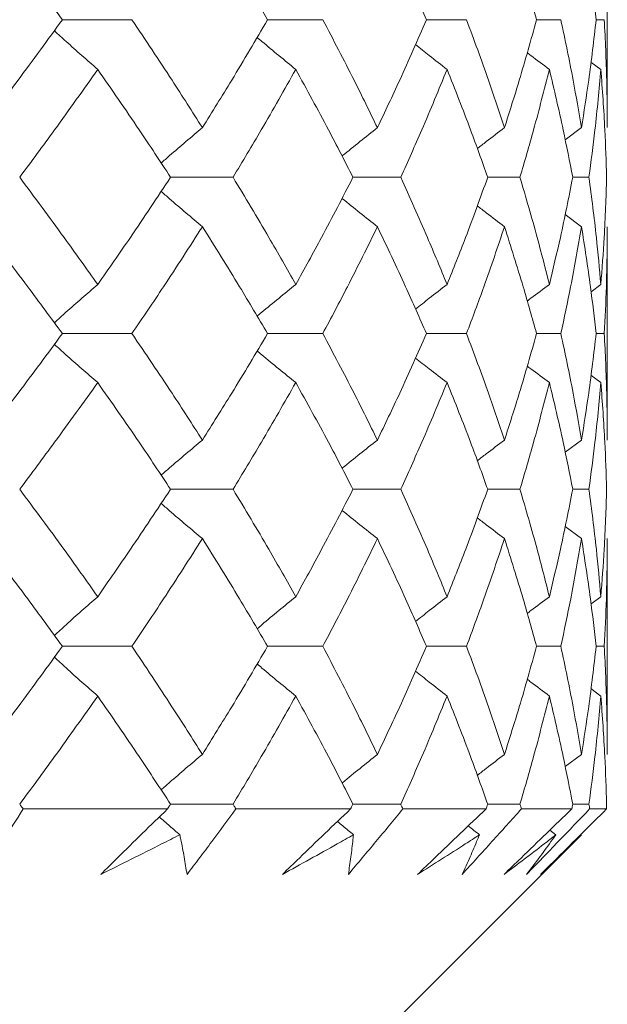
# Model space of a CAD drawing. Header units: inches. Extents: x 1.8 to 28.9, y 1.9 to 20.6.
# Tile 33 of 53: x 17.251 to 17.386, y 9.398 to 9.624. Entities that reach past the tile are written whole.
import ezdxf

# ---------------------------------------------------------------- set-up
doc = ezdxf.new("R2010")
doc.units = ezdxf.units.IN
doc.header["$MEASUREMENT"] = 0

msp = doc.modelspace()

# ---------------------------------------------------------------- linework, layer by layer
at = {"color": 7, "linetype": 'Continuous', "lineweight": 15}
for p, q in [((17.3856, 9.59897), (17.3856, 9.6485)), ((17.26076, 9.6237), (17.27668, 9.6237)), ((17.30776, 9.6237), (17.32041, 9.6237)), ((17.34416, 9.6237), (17.35334, 9.6237)), ((17.36939, 9.6237), (17.37495, 9.6237)), ((17.38304, 9.6237), (17.38491, 9.6237)), ((17.38412, 9.61231), (17.38185, 9.614)), ((17.37969, 9.59897), (17.37595, 9.59617)), ((17.28555, 9.58761), (17.29986, 9.58761)), ((17.32733, 9.58761), (17.33826, 9.58761)), ((17.3582, 9.58761), (17.36559, 9.58761)), ((17.37768, 9.58761), (17.3814, 9.58761)), ((17.37969, 9.57628), (17.37592, 9.57908)), ((17.3856, 9.5274), (17.3856, 9.57628)), ((17.38412, 9.56304), (17.38188, 9.56139)), ((17.26076, 9.55179), (17.27668, 9.55179)), ((17.30776, 9.55179), (17.32041, 9.55179)), ((17.34416, 9.55179), (17.35334, 9.55179)), ((17.36939, 9.55179), (17.37495, 9.55179)), ((17.38304, 9.55179), (17.38491, 9.55179)), ((17.38412, 9.54057), (17.38185, 9.54224)), ((17.37969, 9.5274), (17.37595, 9.52463)), ((17.28555, 9.51612), (17.29986, 9.51612)), ((17.32733, 9.51612), (17.33826, 9.51612)), ((17.3582, 9.51612), (17.36559, 9.51612)), ((17.37768, 9.51612), (17.3814, 9.51612)), ((17.37969, 9.50481), (17.37593, 9.50761)), ((17.3856, 9.45539), (17.3856, 9.50481)), ((17.38412, 9.49151), (17.38188, 9.48985)), ((17.26076, 9.48015), (17.27668, 9.48015)), ((17.30776, 9.48015), (17.32041, 9.48015)), ((17.34416, 9.48015), (17.35334, 9.48015)), ((17.36939, 9.48015), (17.37495, 9.48015)), ((17.38304, 9.48015), (17.38491, 9.48015)), ((17.38412, 9.46876), (17.38185, 9.47045)), ((17.37969, 9.45539), (17.37595, 9.45259)), ((17.28484, 9.44289), (17.25178, 9.44289)), ((17.28555, 9.44398), (17.29986, 9.44398)), ((17.32678, 9.44289), (17.30051, 9.44289)), ((17.32733, 9.44398), (17.33826, 9.44398)), ((17.35782, 9.44289), (17.33876, 9.44289)), ((17.3582, 9.44398), (17.36559, 9.44398)), ((17.37747, 9.44289), (17.36591, 9.44289)), ((17.37768, 9.44398), (17.3814, 9.44398)), ((17.38542, 9.44289), (17.38155, 9.44289)), ((17.37382, 9.43698), (17.37244, 9.43804)), ((17.2606, 9.31789), (17.37969, 9.43698)), ((17.37969, 9.43698), (17.37956, 9.43707))]:
    msp.add_line(p, q, dxfattribs=at)
for points, knots in [([(17.24236, 9.6485), (17.24587, 9.64387), (17.25214, 9.6356), (17.25813, 9.62734), (17.26076, 9.6237)], [0, 0, 0, 0, 0.560157, 1, 1, 1, 1]), ([(17.29283, 9.6485), (17.2957, 9.64387), (17.30083, 9.6356), (17.30564, 9.62734), (17.30776, 9.6237)], [0, 0, 0, 0, 0.560157, 1, 1, 1, 1]), ([(17.33293, 9.6485), (17.33512, 9.64387), (17.33902, 9.6356), (17.34259, 9.62734), (17.34416, 9.6237)], [0, 0, 0, 0, 0.560157, 1, 1, 1, 1]), ([(17.36204, 9.6485), (17.3635, 9.64387), (17.36611, 9.6356), (17.36839, 9.62734), (17.36939, 9.6237)], [0, 0, 0, 0, 0.560157, 1, 1, 1, 1]), ([(17.37969, 9.6485), (17.38041, 9.64387), (17.38169, 9.6356), (17.38263, 9.62734), (17.38304, 9.6237)], [0, 0, 0, 0, 0.560157, 1, 1, 1, 1]), ([(17.26076, 9.6237), (17.2574, 9.61908), (17.25141, 9.61083), (17.24513, 9.60259), (17.24236, 9.59897)], [0, 0, 0, 0, 0.560356, 1, 1, 1, 1]), ([(17.27668, 9.6237), (17.27978, 9.61908), (17.2853, 9.61083), (17.29053, 9.60259), (17.29283, 9.59897)], [0, 0, 0, 0, 0.560356, 1, 1, 1, 1]), ([(17.30776, 9.6237), (17.30506, 9.61908), (17.30023, 9.61083), (17.29509, 9.60259), (17.29283, 9.59897)], [0, 0, 0, 0, 0.560356, 1, 1, 1, 1]), ([(17.32041, 9.6237), (17.32284, 9.61908), (17.32716, 9.61083), (17.33117, 9.60259), (17.33293, 9.59897)], [0, 0, 0, 0, 0.560356, 1, 1, 1, 1]), ([(17.34416, 9.6237), (17.34215, 9.61908), (17.33857, 9.61083), (17.33465, 9.60259), (17.33293, 9.59897)], [0, 0, 0, 0, 0.560356, 1, 1, 1, 1]), ([(17.35334, 9.6237), (17.35506, 9.61908), (17.35811, 9.61083), (17.36084, 9.60259), (17.36204, 9.59897)], [0, 0, 0, 0, 0.560356, 1, 1, 1, 1]), ([(17.36939, 9.6237), (17.36811, 9.61908), (17.36582, 9.61083), (17.36319, 9.60259), (17.36204, 9.59897)], [0, 0, 0, 0, 0.560356, 1, 1, 1, 1]), ([(17.37495, 9.6237), (17.37593, 9.61908), (17.37767, 9.61083), (17.37907, 9.60259), (17.37969, 9.59897)], [0, 0, 0, 0, 0.5603557, 1, 1, 1, 1]), ([(17.38304, 9.6237), (17.38251, 9.61908), (17.38156, 9.61083), (17.38026, 9.60259), (17.37969, 9.59897)], [0, 0, 0, 0, 0.560356, 1, 1, 1, 1]), ([(17.38491, 9.6237), (17.38513, 9.61908), (17.38553, 9.61083), (17.38558, 9.60259), (17.3856, 9.59897)], [0, 0, 0, 0, 0.560356, 1, 1, 1, 1]), ([(17.26885, 9.61231), (17.26764, 9.61337), (17.26521, 9.61549), (17.2619, 9.61845), (17.25982, 9.62037), (17.25892, 9.62119)], [0, 0, 0, 0, 0.363379, 0.726758, 1, 1, 1, 1]), ([(17.31422, 9.61231), (17.31292, 9.61337), (17.31033, 9.61549), (17.30738, 9.61795), (17.30574, 9.61935), (17.30537, 9.61967)], [0, 0, 0, 0, 0.437465, 0.87493, 1, 1, 1, 1]), ([(17.34889, 9.61231), (17.34753, 9.61337), (17.3451, 9.61525), (17.3427, 9.61717), (17.34165, 9.61801)], [0, 0, 0, 0, 0.562516, 1, 1, 1, 1]), ([(17.37232, 9.61231), (17.3709, 9.61337), (17.36921, 9.61464), (17.36752, 9.61594), (17.36724, 9.61616)], [0, 0, 0, 0, 0.830538, 1, 1, 1, 1]), ([(17.26885, 9.61231), (17.26559, 9.60769), (17.25977, 9.59945), (17.25366, 9.59123), (17.25097, 9.58761)], [0, 0, 0, 0, 0.560447, 1, 1, 1, 1]), ([(17.26885, 9.61231), (17.27204, 9.60769), (17.27775, 9.59945), (17.28317, 9.59123), (17.28555, 9.58761)], [0, 0, 0, 0, 0.560447, 1, 1, 1, 1]), ([(17.31422, 9.61231), (17.31162, 9.60769), (17.30699, 9.59945), (17.30203, 9.59123), (17.29986, 9.58761)], [0, 0, 0, 0, 0.560447, 1, 1, 1, 1]), ([(17.31422, 9.61231), (17.31675, 9.60769), (17.32127, 9.59945), (17.32548, 9.59123), (17.32733, 9.58761)], [0, 0, 0, 0, 0.560447, 1, 1, 1, 1]), ([(17.34889, 9.61231), (17.347, 9.60769), (17.34361, 9.59945), (17.3399, 9.59123), (17.33826, 9.58761)], [0, 0, 0, 0, 0.560447, 1, 1, 1, 1]), ([(17.34889, 9.61231), (17.35072, 9.60769), (17.35398, 9.59945), (17.35691, 9.59123), (17.3582, 9.58761)], [0, 0, 0, 0, 0.560447, 1, 1, 1, 1]), ([(17.37232, 9.61231), (17.37115, 9.60769), (17.36907, 9.59945), (17.36665, 9.59123), (17.36559, 9.58761)], [0, 0, 0, 0, 0.560447, 1, 1, 1, 1]), ([(17.37232, 9.61231), (17.37341, 9.60769), (17.37536, 9.59945), (17.37697, 9.59123), (17.37768, 9.58761)], [0, 0, 0, 0, 0.560447, 1, 1, 1, 1]), ([(17.38412, 9.61231), (17.38371, 9.60769), (17.38297, 9.59945), (17.38188, 9.59123), (17.3814, 9.58761)], [0, 0, 0, 0, 0.560447, 1, 1, 1, 1]), ([(17.38412, 9.61231), (17.38446, 9.60769), (17.38507, 9.59945), (17.38534, 9.59123), (17.38545, 9.58761)], [0, 0, 0, 0, 0.560447, 1, 1, 1, 1]), ([(17.29283, 9.59897), (17.29157, 9.5979), (17.28906, 9.59578), (17.28591, 9.59308), (17.28403, 9.59143), (17.28339, 9.59086)], [0, 0, 0, 0, 0.397151, 0.794301, 1, 1, 1, 1]), ([(17.33293, 9.59897), (17.3316, 9.5979), (17.32893, 9.59578), (17.32623, 9.59361), (17.32487, 9.59248), (17.32483, 9.59245)], [0, 0, 0, 0, 0.491908, 0.983816, 1, 1, 1, 1]), ([(17.36204, 9.59897), (17.36065, 9.59791), (17.35857, 9.59632), (17.3565, 9.59471), (17.35582, 9.59418)], [0, 0, 0, 0, 0.668838, 1, 1, 1, 1]), ([(17.25097, 9.58761), (17.25439, 9.58301), (17.26048, 9.57481), (17.26629, 9.56663), (17.26885, 9.56304)], [0, 0, 0, 0, 0.560645, 1, 1, 1, 1]), ([(17.28555, 9.58761), (17.28251, 9.58301), (17.27709, 9.57481), (17.27136, 9.56663), (17.26885, 9.56304)], [0, 0, 0, 0, 0.560645, 1, 1, 1, 1]), ([(17.29986, 9.58761), (17.30262, 9.58301), (17.30756, 9.57481), (17.31219, 9.56663), (17.31422, 9.56304)], [0, 0, 0, 0, 0.560645, 1, 1, 1, 1]), ([(17.32733, 9.58761), (17.32497, 9.58301), (17.32075, 9.57481), (17.31621, 9.56663), (17.31422, 9.56304)], [0, 0, 0, 0, 0.560645, 1, 1, 1, 1]), ([(17.33826, 9.58761), (17.34034, 9.58301), (17.34403, 9.57481), (17.34741, 9.56663), (17.34889, 9.56304)], [0, 0, 0, 0, 0.560645, 1, 1, 1, 1]), ([(17.3582, 9.58761), (17.35655, 9.58301), (17.35361, 9.57481), (17.35033, 9.56663), (17.34889, 9.56304)], [0, 0, 0, 0, 0.560645, 1, 1, 1, 1]), ([(17.36559, 9.58761), (17.36694, 9.58301), (17.36934, 9.57481), (17.37141, 9.56663), (17.37232, 9.56304)], [0, 0, 0, 0, 0.560645, 1, 1, 1, 1]), ([(17.37768, 9.58761), (17.37677, 9.58301), (17.37515, 9.57481), (17.37318, 9.56663), (17.37232, 9.56304)], [0, 0, 0, 0, 0.560645, 1, 1, 1, 1]), ([(17.3814, 9.58761), (17.382, 9.58301), (17.38307, 9.57481), (17.3838, 9.56663), (17.38412, 9.56304)], [0, 0, 0, 0, 0.560645, 1, 1, 1, 1]), ([(17.38545, 9.58761), (17.3853, 9.58301), (17.38502, 9.57481), (17.38439, 9.56663), (17.38412, 9.56304)], [0, 0, 0, 0, 0.560645, 1, 1, 1, 1]), ([(17.29283, 9.57628), (17.29157, 9.57734), (17.28905, 9.57946), (17.2859, 9.58215), (17.28402, 9.58381), (17.28338, 9.58437)], [0, 0, 0, 0, 0.397217, 0.794434, 1, 1, 1, 1]), ([(17.33293, 9.57628), (17.3316, 9.57734), (17.32893, 9.57946), (17.32622, 9.58163), (17.32486, 9.58276), (17.32482, 9.58279)], [0, 0, 0, 0, 0.491681, 0.983362, 1, 1, 1, 1]), ([(17.36204, 9.57628), (17.36064, 9.57734), (17.35856, 9.57892), (17.35649, 9.58053), (17.3558, 9.58107)], [0, 0, 0, 0, 0.667665, 1, 1, 1, 1]), ([(17.24236, 9.57628), (17.24588, 9.5717), (17.25214, 9.56352), (17.25813, 9.55537), (17.26076, 9.55179)], [0, 0, 0, 0, 0.560736, 1, 1, 1, 1]), ([(17.29283, 9.57628), (17.2899, 9.5717), (17.28466, 9.56352), (17.27912, 9.55537), (17.27668, 9.55179)], [0, 0, 0, 0, 0.560736, 1, 1, 1, 1]), ([(17.29283, 9.57628), (17.2957, 9.5717), (17.30082, 9.56352), (17.30564, 9.55537), (17.30776, 9.55179)], [0, 0, 0, 0, 0.560736, 1, 1, 1, 1]), ([(17.33293, 9.57628), (17.33068, 9.5717), (17.32666, 9.56352), (17.32232, 9.55537), (17.32041, 9.55179)], [0, 0, 0, 0, 0.560736, 1, 1, 1, 1]), ([(17.33293, 9.57628), (17.33512, 9.5717), (17.33901, 9.56352), (17.34259, 9.55537), (17.34416, 9.55179)], [0, 0, 0, 0, 0.560736, 1, 1, 1, 1]), ([(17.36204, 9.57628), (17.3605, 9.5717), (17.35777, 9.56352), (17.35469, 9.55537), (17.35334, 9.55179)], [0, 0, 0, 0, 0.560736, 1, 1, 1, 1]), ([(17.36204, 9.57628), (17.3635, 9.5717), (17.36611, 9.56352), (17.36839, 9.55537), (17.36939, 9.55179)], [0, 0, 0, 0, 0.560736, 1, 1, 1, 1]), ([(17.37969, 9.57628), (17.37889, 9.5717), (17.37748, 9.56352), (17.37573, 9.55537), (17.37495, 9.55179)], [0, 0, 0, 0, 0.560736, 1, 1, 1, 1]), ([(17.37969, 9.57628), (17.38041, 9.5717), (17.38169, 9.56352), (17.38263, 9.55537), (17.38304, 9.55179)], [0, 0, 0, 0, 0.560736, 1, 1, 1, 1]), ([(17.3856, 9.57628), (17.38556, 9.5717), (17.3855, 9.56352), (17.38509, 9.55537), (17.38491, 9.55179)], [0, 0, 0, 0, 0.560736, 1, 1, 1, 1]), ([(17.26885, 9.56304), (17.26763, 9.56199), (17.2652, 9.55988), (17.26189, 9.55695), (17.25981, 9.55507), (17.25893, 9.55427)], [0, 0, 0, 0, 0.3651919, 0.7303838, 1, 1, 1, 1]), ([(17.31422, 9.56304), (17.31292, 9.56199), (17.31031, 9.55987), (17.30737, 9.55745), (17.30573, 9.55607), (17.30538, 9.55578)], [0, 0, 0, 0, 0.439842, 0.879683, 1, 1, 1, 1]), ([(17.34889, 9.56304), (17.34752, 9.56199), (17.3451, 9.56013), (17.3427, 9.55823), (17.34166, 9.55741)], [0, 0, 0, 0, 0.5660369, 1, 1, 1, 1]), ([(17.37232, 9.56304), (17.3709, 9.56199), (17.36921, 9.56073), (17.36753, 9.55946), (17.36726, 9.55925)], [0, 0, 0, 0, 0.837436, 1, 1, 1, 1]), ([(17.26076, 9.55179), (17.25741, 9.54724), (17.25141, 9.53912), (17.24513, 9.53098), (17.24236, 9.5274)], [0, 0, 0, 0, 0.559555, 1, 1, 1, 1]), ([(17.27668, 9.55179), (17.27978, 9.54724), (17.28531, 9.53912), (17.29053, 9.53098), (17.29283, 9.5274)], [0, 0, 0, 0, 0.559555, 1, 1, 1, 1]), ([(17.30776, 9.55179), (17.30506, 9.54724), (17.30023, 9.53912), (17.29509, 9.53098), (17.29283, 9.5274)], [0, 0, 0, 0, 0.559555, 1, 1, 1, 1]), ([(17.32041, 9.55179), (17.32283, 9.54724), (17.32716, 9.53912), (17.33117, 9.53098), (17.33293, 9.5274)], [0, 0, 0, 0, 0.559555, 1, 1, 1, 1]), ([(17.34416, 9.55179), (17.34215, 9.54724), (17.33857, 9.53912), (17.33465, 9.53098), (17.33293, 9.5274)], [0, 0, 0, 0, 0.559555, 1, 1, 1, 1]), ([(17.35334, 9.55179), (17.35505, 9.54724), (17.35812, 9.53912), (17.36084, 9.53098), (17.36204, 9.5274)], [0, 0, 0, 0, 0.559555, 1, 1, 1, 1]), ([(17.36939, 9.55179), (17.36811, 9.54724), (17.36582, 9.53912), (17.36319, 9.53098), (17.36204, 9.5274)], [0, 0, 0, 0, 0.559555, 1, 1, 1, 1]), ([(17.37495, 9.55179), (17.37593, 9.54724), (17.37767, 9.53912), (17.37907, 9.53098), (17.37969, 9.5274)], [0, 0, 0, 0, 0.559555, 1, 1, 1, 1]), ([(17.38304, 9.55179), (17.38251, 9.54724), (17.38155, 9.53912), (17.38026, 9.53098), (17.37969, 9.5274)], [0, 0, 0, 0, 0.559555, 1, 1, 1, 1]), ([(17.38491, 9.55179), (17.38513, 9.54724), (17.38553, 9.53912), (17.38558, 9.53098), (17.3856, 9.5274)], [0, 0, 0, 0, 0.559555, 1, 1, 1, 1]), ([(17.26885, 9.54057), (17.26763, 9.54162), (17.26519, 9.54373), (17.26188, 9.54664), (17.2598, 9.54852), (17.25892, 9.54932)], [0, 0, 0, 0, 0.36548, 0.73096, 1, 1, 1, 1]), ([(17.31422, 9.54057), (17.31292, 9.54162), (17.31031, 9.54373), (17.30736, 9.54614), (17.30572, 9.54752), (17.30537, 9.54781)], [0, 0, 0, 0, 0.439991, 0.879984, 1, 1, 1, 1]), ([(17.34889, 9.54057), (17.34752, 9.54162), (17.34509, 9.54348), (17.34269, 9.54537), (17.34165, 9.54619)], [0, 0, 0, 0, 0.565768, 1, 1, 1, 1]), ([(17.37232, 9.54057), (17.3709, 9.54162), (17.3692, 9.54287), (17.36752, 9.54415), (17.36724, 9.54436)], [0, 0, 0, 0, 0.835367, 1, 1, 1, 1]), ([(17.26885, 9.54057), (17.26559, 9.53602), (17.25976, 9.52789), (17.25366, 9.51972), (17.25097, 9.51612)], [0, 0, 0, 0, 0.559215, 1, 1, 1, 1]), ([(17.26885, 9.54057), (17.27204, 9.53602), (17.27776, 9.52789), (17.28316, 9.51972), (17.28555, 9.51612)], [0, 0, 0, 0, 0.559215, 1, 1, 1, 1]), ([(17.31422, 9.54057), (17.31162, 9.53602), (17.30698, 9.52789), (17.30204, 9.51972), (17.29986, 9.51612)], [0, 0, 0, 0, 0.559215, 1, 1, 1, 1]), ([(17.31422, 9.54057), (17.31675, 9.53602), (17.32128, 9.52789), (17.32548, 9.51972), (17.32733, 9.51612)], [0, 0, 0, 0, 0.559215, 1, 1, 1, 1]), ([(17.34889, 9.54057), (17.347, 9.53602), (17.34361, 9.52789), (17.3399, 9.51972), (17.33826, 9.51612)], [0, 0, 0, 0, 0.559215, 1, 1, 1, 1]), ([(17.34889, 9.54057), (17.35072, 9.53602), (17.35398, 9.52789), (17.35691, 9.51972), (17.3582, 9.51612)], [0, 0, 0, 0, 0.559215, 1, 1, 1, 1]), ([(17.37232, 9.54057), (17.37115, 9.53602), (17.36907, 9.52789), (17.36665, 9.51972), (17.36559, 9.51612)], [0, 0, 0, 0, 0.559215, 1, 1, 1, 1]), ([(17.37232, 9.54057), (17.37341, 9.53602), (17.37536, 9.52789), (17.37697, 9.51972), (17.37768, 9.51612)], [0, 0, 0, 0, 0.559215, 1, 1, 1, 1]), ([(17.38412, 9.54057), (17.38371, 9.53602), (17.38296, 9.52789), (17.38188, 9.51972), (17.3814, 9.51612)], [0, 0, 0, 0, 0.559215, 1, 1, 1, 1]), ([(17.38412, 9.54057), (17.38446, 9.53602), (17.38507, 9.52789), (17.38534, 9.51972), (17.38545, 9.51612)], [0, 0, 0, 0, 0.559215, 1, 1, 1, 1]), ([(17.29283, 9.5274), (17.29157, 9.52634), (17.28905, 9.52423), (17.2859, 9.52155), (17.28402, 9.51991), (17.28339, 9.51935)], [0, 0, 0, 0, 0.3981379, 0.7962759, 1, 1, 1, 1]), ([(17.33293, 9.5274), (17.33159, 9.52634), (17.32892, 9.52423), (17.32622, 9.52207), (17.32486, 9.52096), (17.32483, 9.52093)], [0, 0, 0, 0, 0.493162, 0.986324, 1, 1, 1, 1]), ([(17.36204, 9.5274), (17.36064, 9.52635), (17.35856, 9.52478), (17.3565, 9.52318), (17.35582, 9.52265)], [0, 0, 0, 0, 0.670617, 1, 1, 1, 1]), ([(17.25097, 9.51612), (17.25439, 9.51154), (17.26049, 9.50335), (17.26629, 9.49513), (17.26885, 9.49151)], [0, 0, 0, 0, 0.559413, 1, 1, 1, 1]), ([(17.28555, 9.51612), (17.28251, 9.51154), (17.27708, 9.50335), (17.27136, 9.49513), (17.26885, 9.49151)], [0, 0, 0, 0, 0.559413, 1, 1, 1, 1]), ([(17.29986, 9.51612), (17.30262, 9.51154), (17.30756, 9.50335), (17.31218, 9.49513), (17.31422, 9.49151)], [0, 0, 0, 0, 0.559413, 1, 1, 1, 1]), ([(17.32733, 9.51612), (17.32497, 9.51154), (17.32075, 9.50335), (17.31622, 9.49513), (17.31422, 9.49151)], [0, 0, 0, 0, 0.559413, 1, 1, 1, 1]), ([(17.33826, 9.51612), (17.34033, 9.51154), (17.34404, 9.50335), (17.34741, 9.49513), (17.34889, 9.49151)], [0, 0, 0, 0, 0.559413, 1, 1, 1, 1]), ([(17.3582, 9.51612), (17.35655, 9.51154), (17.35361, 9.50335), (17.35033, 9.49513), (17.34889, 9.49151)], [0, 0, 0, 0, 0.559413, 1, 1, 1, 1]), ([(17.36559, 9.51612), (17.36694, 9.51154), (17.36934, 9.50335), (17.37141, 9.49513), (17.37232, 9.49151)], [0, 0, 0, 0, 0.559413, 1, 1, 1, 1]), ([(17.37768, 9.51612), (17.37677, 9.51154), (17.37515, 9.50335), (17.37318, 9.49513), (17.37232, 9.49151)], [0, 0, 0, 0, 0.559413, 1, 1, 1, 1]), ([(17.3814, 9.51612), (17.382, 9.51154), (17.38307, 9.50335), (17.3838, 9.49513), (17.38412, 9.49151)], [0, 0, 0, 0, 0.559413, 1, 1, 1, 1]), ([(17.38545, 9.51612), (17.3853, 9.51154), (17.38502, 9.50335), (17.3844, 9.49513), (17.38412, 9.49151)], [0, 0, 0, 0, 0.559413, 1, 1, 1, 1]), ([(17.29283, 9.50481), (17.29157, 9.50587), (17.28905, 9.50799), (17.2859, 9.51068), (17.28402, 9.51233), (17.28338, 9.51289)], [0, 0, 0, 0, 0.397477, 0.794954, 1, 1, 1, 1]), ([(17.33293, 9.50481), (17.3316, 9.50587), (17.32893, 9.50799), (17.32622, 9.51016), (17.32486, 9.51128), (17.32482, 9.51132)], [0, 0, 0, 0, 0.491987, 0.983974, 1, 1, 1, 1]), ([(17.36204, 9.50481), (17.36064, 9.50587), (17.35856, 9.50745), (17.35649, 9.50906), (17.35581, 9.50959)], [0, 0, 0, 0, 0.668034, 1, 1, 1, 1]), ([(17.24236, 9.50481), (17.24587, 9.50022), (17.25215, 9.492), (17.25813, 9.48377), (17.26076, 9.48015)], [0, 0, 0, 0, 0.559504, 1, 1, 1, 1]), ([(17.29283, 9.50481), (17.2899, 9.50022), (17.28465, 9.492), (17.27912, 9.48377), (17.27668, 9.48015)], [0, 0, 0, 0, 0.5595044, 1, 1, 1, 1]), ([(17.29283, 9.50481), (17.2957, 9.50022), (17.30083, 9.492), (17.30564, 9.48377), (17.30776, 9.48015)], [0, 0, 0, 0, 0.559504, 1, 1, 1, 1]), ([(17.33293, 9.50481), (17.33068, 9.50022), (17.32666, 9.492), (17.32232, 9.48377), (17.32041, 9.48015)], [0, 0, 0, 0, 0.559504, 1, 1, 1, 1]), ([(17.33293, 9.50481), (17.33512, 9.50022), (17.33902, 9.492), (17.34259, 9.48377), (17.34416, 9.48015)], [0, 0, 0, 0, 0.559504, 1, 1, 1, 1]), ([(17.36204, 9.50481), (17.3605, 9.50022), (17.35776, 9.492), (17.35469, 9.48377), (17.35334, 9.48015)], [0, 0, 0, 0, 0.559504, 1, 1, 1, 1]), ([(17.36204, 9.50481), (17.3635, 9.50022), (17.36611, 9.492), (17.36839, 9.48377), (17.36939, 9.48015)], [0, 0, 0, 0, 0.559504, 1, 1, 1, 1]), ([(17.37969, 9.50481), (17.3789, 9.50022), (17.37748, 9.492), (17.37573, 9.48377), (17.37495, 9.48015)], [0, 0, 0, 0, 0.559504, 1, 1, 1, 1]), ([(17.37969, 9.50481), (17.3804, 9.50022), (17.38169, 9.492), (17.38263, 9.48377), (17.38304, 9.48015)], [0, 0, 0, 0, 0.559504, 1, 1, 1, 1]), ([(17.3856, 9.50481), (17.38556, 9.50022), (17.3855, 9.492), (17.38509, 9.48377), (17.38491, 9.48015)], [0, 0, 0, 0, 0.559504, 1, 1, 1, 1]), ([(17.26885, 9.49151), (17.26763, 9.49045), (17.26521, 9.48833), (17.2619, 9.48538), (17.25982, 9.48347), (17.25893, 9.48266)], [0, 0, 0, 0, 0.3638753, 0.7277508, 1, 1, 1, 1]), ([(17.31422, 9.49151), (17.31292, 9.49045), (17.31033, 9.48833), (17.30738, 9.48589), (17.30574, 9.48449), (17.30538, 9.48418)], [0, 0, 0, 0, 0.438284, 0.876569, 1, 1, 1, 1]), ([(17.34889, 9.49151), (17.34753, 9.49046), (17.3451, 9.48858), (17.34271, 9.48667), (17.34166, 9.48583)], [0, 0, 0, 0, 0.564106, 1, 1, 1, 1]), ([(17.37232, 9.49151), (17.3709, 9.49046), (17.36921, 9.48919), (17.36754, 9.4879), (17.36726, 9.48769)], [0, 0, 0, 0, 0.834736, 1, 1, 1, 1]), ([(17.26076, 9.48015), (17.25741, 9.47553), (17.25141, 9.46728), (17.24513, 9.45903), (17.24236, 9.45539)], [0, 0, 0, 0, 0.559703, 1, 1, 1, 1]), ([(17.27668, 9.48015), (17.27978, 9.47553), (17.2853, 9.46728), (17.29053, 9.45903), (17.29283, 9.45539)], [0, 0, 0, 0, 0.559703, 1, 1, 1, 1]), ([(17.30776, 9.48015), (17.30506, 9.47553), (17.30023, 9.46728), (17.29509, 9.45903), (17.29283, 9.45539)], [0, 0, 0, 0, 0.559703, 1, 1, 1, 1]), ([(17.32041, 9.48015), (17.32283, 9.47553), (17.32716, 9.46728), (17.33117, 9.45903), (17.33293, 9.45539)], [0, 0, 0, 0, 0.559703, 1, 1, 1, 1]), ([(17.34416, 9.48015), (17.34215, 9.47553), (17.33857, 9.46728), (17.33465, 9.45903), (17.33293, 9.45539)], [0, 0, 0, 0, 0.559703, 1, 1, 1, 1]), ([(17.35334, 9.48015), (17.35506, 9.47553), (17.35812, 9.46728), (17.36084, 9.45903), (17.36204, 9.45539)], [0, 0, 0, 0, 0.559703, 1, 1, 1, 1]), ([(17.36939, 9.48015), (17.36811, 9.47553), (17.36582, 9.46728), (17.36319, 9.45903), (17.36204, 9.45539)], [0, 0, 0, 0, 0.559703, 1, 1, 1, 1]), ([(17.37495, 9.48015), (17.37593, 9.47553), (17.37767, 9.46728), (17.37907, 9.45903), (17.37969, 9.45539)], [0, 0, 0, 0, 0.559703, 1, 1, 1, 1]), ([(17.38304, 9.48015), (17.38251, 9.47553), (17.38155, 9.46728), (17.38026, 9.45903), (17.37969, 9.45539)], [0, 0, 0, 0, 0.559703, 1, 1, 1, 1]), ([(17.38491, 9.48015), (17.38513, 9.47553), (17.38553, 9.46728), (17.38558, 9.45903), (17.3856, 9.45539)], [0, 0, 0, 0, 0.559703, 1, 1, 1, 1]), ([(17.26885, 9.46876), (17.26764, 9.46982), (17.26521, 9.47195), (17.2619, 9.4749), (17.25982, 9.47682), (17.25892, 9.47764)], [0, 0, 0, 0, 0.363504, 0.727007, 1, 1, 1, 1]), ([(17.31422, 9.46876), (17.31292, 9.46982), (17.31033, 9.47195), (17.30738, 9.4744), (17.30574, 9.4758), (17.30537, 9.47612)], [0, 0, 0, 0, 0.437615, 0.875229, 1, 1, 1, 1]), ([(17.34889, 9.46876), (17.34753, 9.46982), (17.3451, 9.47171), (17.3427, 9.47363), (17.34165, 9.47446)], [0, 0, 0, 0, 0.562692, 1, 1, 1, 1]), ([(17.37232, 9.46876), (17.37091, 9.46982), (17.36921, 9.4711), (17.36752, 9.47239), (17.36724, 9.47261)], [0, 0, 0, 0, 0.83075, 1, 1, 1, 1]), ([(17.26885, 9.46876), (17.26559, 9.46414), (17.25977, 9.45588), (17.25366, 9.44761), (17.25097, 9.44398)], [0, 0, 0, 0, 0.559794, 1, 1, 1, 1]), ([(17.26885, 9.46876), (17.27204, 9.46414), (17.27775, 9.45588), (17.28316, 9.44761), (17.28555, 9.44398)], [0, 0, 0, 0, 0.559794, 1, 1, 1, 1]), ([(17.31422, 9.46876), (17.31162, 9.46414), (17.30698, 9.45588), (17.30203, 9.44761), (17.29986, 9.44398)], [0, 0, 0, 0, 0.559794, 1, 1, 1, 1]), ([(17.31422, 9.46876), (17.31675, 9.46414), (17.32127, 9.45588), (17.32548, 9.44761), (17.32733, 9.44398)], [0, 0, 0, 0, 0.559794, 1, 1, 1, 1]), ([(17.34889, 9.46876), (17.347, 9.46414), (17.34361, 9.45588), (17.3399, 9.44761), (17.33826, 9.44398)], [0, 0, 0, 0, 0.559794, 1, 1, 1, 1]), ([(17.34889, 9.46876), (17.35072, 9.46414), (17.35398, 9.45588), (17.35691, 9.44761), (17.3582, 9.44398)], [0, 0, 0, 0, 0.559794, 1, 1, 1, 1]), ([(17.37232, 9.46876), (17.37115, 9.46414), (17.36907, 9.45588), (17.36665, 9.44761), (17.36559, 9.44398)], [0, 0, 0, 0, 0.559794, 1, 1, 1, 1]), ([(17.37232, 9.46876), (17.37341, 9.46414), (17.37536, 9.45588), (17.37697, 9.44761), (17.37768, 9.44398)], [0, 0, 0, 0, 0.559794, 1, 1, 1, 1]), ([(17.38412, 9.46876), (17.38371, 9.46414), (17.38297, 9.45588), (17.38188, 9.44761), (17.3814, 9.44398)], [0, 0, 0, 0, 0.559794, 1, 1, 1, 1]), ([(17.38412, 9.46876), (17.38446, 9.46414), (17.38507, 9.45588), (17.38534, 9.44761), (17.38545, 9.44398)], [0, 0, 0, 0, 0.559794, 1, 1, 1, 1]), ([(17.29283, 9.45539), (17.29157, 9.45433), (17.28906, 9.4522), (17.28591, 9.44949), (17.28403, 9.44782), (17.28339, 9.44725)], [0, 0, 0, 0, 0.396395, 0.792789, 1, 1, 1, 1]), ([(17.33293, 9.45539), (17.3316, 9.45433), (17.32894, 9.4522), (17.32624, 9.45001), (17.32488, 9.44888), (17.32483, 9.44884)], [0, 0, 0, 0, 0.490998, 0.981997, 1, 1, 1, 1]), ([(17.36204, 9.45539), (17.36065, 9.45433), (17.35857, 9.45274), (17.35651, 9.45112), (17.35582, 9.45058)], [0, 0, 0, 0, 0.667652, 1, 1, 1, 1]), ([(17.25178, 9.44289), (17.2502, 9.4404), (17.24783, 9.43666), (17.24456, 9.43166), (17.24288, 9.42915), (17.24205, 9.42789)], [0, 0, 0, 0, 0.49985, 0.749906, 1, 1, 1, 1]), ([(17.25097, 9.44398), (17.25112, 9.44377), (17.25139, 9.44341), (17.25166, 9.44305), (17.25178, 9.44289)], [0, 0, 0, 0, 0.559995, 1, 1, 1, 1]), ([(17.26956, 9.42789), (17.27082, 9.42914), (17.27397, 9.43228), (17.27906, 9.43728), (17.28291, 9.44102), (17.28484, 9.44289)], [0, 0, 0, 0, 0.249909, 0.624893, 1, 1, 1, 1]), ([(17.28555, 9.44398), (17.28541, 9.44377), (17.28518, 9.44341), (17.28494, 9.44305), (17.28484, 9.44289)], [0, 0, 0, 0, 0.559995, 1, 1, 1, 1]), ([(17.30051, 9.44289), (17.29868, 9.4404), (17.29594, 9.43666), (17.29218, 9.43166), (17.29027, 9.42915), (17.28931, 9.42789)], [0, 0, 0, 0, 0.4998502, 0.7499064, 1, 1, 1, 1]), ([(17.29986, 9.44398), (17.29998, 9.44377), (17.3002, 9.44341), (17.30042, 9.44305), (17.30051, 9.44289)], [0, 0, 0, 0, 0.559995, 1, 1, 1, 1]), ([(17.31117, 9.42789), (17.31246, 9.42914), (17.31569, 9.43228), (17.32089, 9.43728), (17.32482, 9.44102), (17.32678, 9.44289)], [0, 0, 0, 0, 0.2499089, 0.6248931, 1, 1, 1, 1]), ([(17.33876, 9.44289), (17.33671, 9.4404), (17.33363, 9.43666), (17.32944, 9.43166), (17.32733, 9.42915), (17.32627, 9.42789)], [0, 0, 0, 0, 0.49985, 0.749906, 1, 1, 1, 1]), ([(17.32733, 9.44398), (17.32723, 9.44377), (17.32704, 9.44341), (17.32686, 9.44305), (17.32678, 9.44289)], [0, 0, 0, 0, 0.559995, 1, 1, 1, 1]), ([(17.33826, 9.44398), (17.33836, 9.44377), (17.33852, 9.44341), (17.33868, 9.44305), (17.33876, 9.44289)], [0, 0, 0, 0, 0.559995, 1, 1, 1, 1]), ([(17.34213, 9.42789), (17.34344, 9.42914), (17.34669, 9.43228), (17.35192, 9.43728), (17.35585, 9.44102), (17.35782, 9.44289)], [0, 0, 0, 0, 0.249909, 0.624893, 1, 1, 1, 1]), ([(17.36591, 9.44289), (17.36367, 9.4404), (17.36031, 9.43666), (17.35577, 9.43166), (17.35348, 9.42915), (17.35233, 9.42789)], [0, 0, 0, 0, 0.49985, 0.749906, 1, 1, 1, 1]), ([(17.3582, 9.44398), (17.35813, 9.44377), (17.358, 9.44341), (17.35788, 9.44305), (17.35782, 9.44289)], [0, 0, 0, 0, 0.559995, 1, 1, 1, 1]), ([(17.36195, 9.42789), (17.36324, 9.42914), (17.36648, 9.43228), (17.37165, 9.43728), (17.37553, 9.44102), (17.37747, 9.44289)], [0, 0, 0, 0, 0.249909, 0.624893, 1, 1, 1, 1]), ([(17.36559, 9.44398), (17.36565, 9.44377), (17.36576, 9.44341), (17.36586, 9.44305), (17.36591, 9.44289)], [0, 0, 0, 0, 0.559995, 1, 1, 1, 1]), ([(17.38155, 9.44289), (17.37916, 9.4404), (17.37557, 9.43666), (17.37074, 9.43166), (17.36831, 9.42915), (17.36709, 9.42789)], [0, 0, 0, 0, 0.49985, 0.749906, 1, 1, 1, 1]), ([(17.37031, 9.42789), (17.37158, 9.42914), (17.37474, 9.43228), (17.37978, 9.43728), (17.38354, 9.44102), (17.38542, 9.44289)], [0, 0, 0, 0, 0.249909, 0.624893, 1, 1, 1, 1]), ([(17.37768, 9.44398), (17.37764, 9.44377), (17.37757, 9.44341), (17.3775, 9.44305), (17.37747, 9.44289)], [0, 0, 0, 0, 0.559995, 1, 1, 1, 1]), ([(17.3814, 9.44398), (17.38143, 9.44377), (17.38148, 9.44341), (17.38153, 9.44305), (17.38155, 9.44289)], [0, 0, 0, 0, 0.559995, 1, 1, 1, 1]), ([(17.38545, 9.44398), (17.38545, 9.44377), (17.38544, 9.44341), (17.38543, 9.44305), (17.38542, 9.44289)], [0, 0, 0, 0, 0.559995, 1, 1, 1, 1]), ([(17.28765, 9.43698), (17.28687, 9.43765), (17.28531, 9.439), (17.28375, 9.44038), (17.28297, 9.44107)], [0, 0, 0, 0, 0.494173, 1, 1, 1, 1]), ([(17.32743, 9.43698), (17.32661, 9.43765), (17.32538, 9.43865), (17.32416, 9.43967), (17.32375, 9.44)], [0, 0, 0, 0, 0.667391, 1, 1, 1, 1]), ([(17.35631, 9.43698), (17.35545, 9.43764), (17.35459, 9.43831), (17.35374, 9.439), (17.35373, 9.439)], [0, 0, 0, 0, 0.9946791, 1, 1, 1, 1]), ([(17.28765, 9.43698), (17.28626, 9.43627), (17.28029, 9.43324), (17.27422, 9.43022), (17.26956, 9.42789)], [0, 0, 0, 0, 0.231715, 1, 1, 1, 1]), ([(17.28931, 9.42789), (17.2891, 9.42922), (17.28868, 9.43189), (17.28809, 9.43492), (17.28773, 9.43662), (17.28765, 9.43698)], [0, 0, 0, 0, 0.440572, 0.881144, 1, 1, 1, 1]), ([(17.32743, 9.43698), (17.32619, 9.43627), (17.32083, 9.43324), (17.31537, 9.43022), (17.31117, 9.42789)], [0, 0, 0, 0, 0.231715, 1, 1, 1, 1]), ([(17.32627, 9.42789), (17.32647, 9.42922), (17.32688, 9.43189), (17.32723, 9.43492), (17.3274, 9.43662), (17.32743, 9.43698)], [0, 0, 0, 0, 0.440572, 0.881144, 1, 1, 1, 1]), ([(17.35631, 9.43698), (17.35523, 9.43627), (17.35058, 9.43324), (17.3458, 9.43022), (17.34213, 9.42789)], [0, 0, 0, 0, 0.231715, 1, 1, 1, 1]), ([(17.35233, 9.42789), (17.35295, 9.42922), (17.35418, 9.43189), (17.35547, 9.43492), (17.35616, 9.43662), (17.35631, 9.43698)], [0, 0, 0, 0, 0.440572, 0.881144, 1, 1, 1, 1]), ([(17.37382, 9.43698), (17.37292, 9.43627), (17.36904, 9.43324), (17.36503, 9.43022), (17.36195, 9.42789)], [0, 0, 0, 0, 0.231715, 1, 1, 1, 1]), ([(17.36709, 9.42789), (17.36811, 9.42922), (17.37015, 9.43189), (17.37236, 9.43492), (17.37356, 9.43662), (17.37382, 9.43698)], [0, 0, 0, 0, 0.440572, 0.881144, 1, 1, 1, 1]), ([(17.37969, 9.43698), (17.37898, 9.43627), (17.37594, 9.43324), (17.37276, 9.43022), (17.37031, 9.42789)], [0, 0, 0, 0, 0.2317154, 1, 1, 1, 1])]:
    msp.add_open_spline(points, degree=3, knots=knots, dxfattribs=at)

doc.saveas('drawing.dxf')
